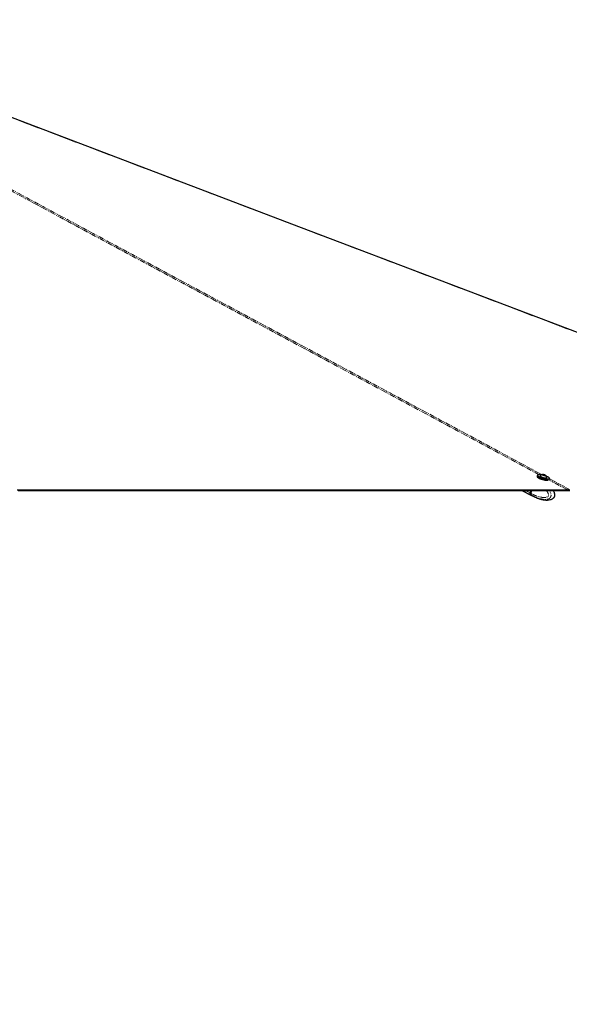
# Paper-space layout 'Surface plate' of a CAD drawing. Header units: millimetres. Extents: x 168 to 9474, y 459 to 8086.
# Tile 21 of 47: x 3146 to 3909, y 2069 to 3435. Entities that reach past the tile are written whole.
import ezdxf

# ---------------------------------------------------------------- set-up
doc = ezdxf.new("R2010")
doc.units = ezdxf.units.MM
doc.linetypes.add('PHANTOM', pattern=[12.7, 6.35, -1.27, 1.27, -1.27, 1.27, -1.27])
doc.layers.add('COMPONENT_GEOMETRY', color=7, linetype='Continuous')
doc.styles.add('SLDTEXTSTYLE0', font='TXT', dxfattribs={"width": 0.75})
doc.dimstyles.new('SLDDIMSTYLE0', dxfattribs={"dimtxt": 50, "dimasz": 3.302, "dimexe": 0, "dimexo": 0.0625, "dimgap": 12.5, "dimtad": 0, "dimtih": 1, "dimtoh": 1, "dimdec": 0, "dimrnd": 1e-09, "dimzin": 12, "dimdsep": 46, "dimtxsty": 'SLDTEXTSTYLE0', "dimsah": 1, "dimcen": 0.09, "dimadec": 0, "dimazin": 3, "dimtfac": 1, "dimtdec": 0, "dimtofl": 0, "dimtmove": 0, "dimatfit": 3, "dimfxl": 1, "dimfrac": 2, "dimtolj": 1, "dimtzin": 12, "dimarcsym": 0})

# ---------------------------------------------------------------- blocks, each defined once
blk = doc.blocks.new('_D_10')
at = {"layer": 'COMPONENT_GEOMETRY', "color": 7}
for p, q in [((4495.6, 2782), (4597.3, 2782)), ((4594.1, 2782), (4594.1, 1730.6)), ((4594.1, 599.8), (4594.1, 1651.2)), ((703.4, 599.8), (4597.3, 599.8))]:
    blk.add_line(p, q, dxfattribs=at)
for points in [[(4594.1, 2782), (4593.6, 2778.7), (4594.6, 2778.7)], [(4594.1, 599.8), (4594.6, 603.1), (4593.6, 603.1)]]:
    blk.add_solid(points, dxfattribs=at)
at = {"layer": 'COMPONENT_GEOMETRY', "color": 7, "insert": (4520.2, 1715.7), "char_height": 50, "attachment_point": 1, "style": 'SLDTEXTSTYLE0'}
blk.add_mtext('2182', dxfattribs=at)
blk = doc.blocks.new('_D_11')
at = {"layer": 'COMPONENT_GEOMETRY', "color": 7}
for p, q in [((4494.6, 2781.5), (4494.6, 937.9)), ((703.7, 611.6), (703.7, 944.2)), ((703.7, 941.1), (2525.3, 941.1)), ((4494.6, 941.1), (2673, 941.1))]:
    blk.add_line(p, q, dxfattribs=at)
for points in [[(703.7, 941.1), (707, 940.6), (707, 941.6)], [(4494.6, 941.1), (4491.3, 941.6), (4491.3, 940.6)]]:
    blk.add_solid(points, dxfattribs=at)
at = {"layer": 'COMPONENT_GEOMETRY', "color": 7, "insert": (2525.3, 965.8), "char_height": 50, "attachment_point": 1, "style": 'SLDTEXTSTYLE0'}
blk.add_mtext('3791', dxfattribs=at)

psp = doc.layouts.new('Surface plate')

# ---------------------------------------------------------------- linework, layer by layer
at = {"color": 7, "linetype": 'Continuous', "lineweight": 25}
for p, q in [((3864.5, 2802.93), (3864.11, 2801.43)), ((3868.48, 2802.31), (3868.42, 2802.1)), ((3872.09, 2803.86), (3873.41, 2803.81)), ((3872.34, 2803.36), (3872.09, 2803.86)), ((3873.9, 2802.82), (3872.34, 2803.36)), ((3873.21, 2803.06), (3873.41, 2803.81)), ((3873.41, 2803.81), (3874.97, 2803.27)), ((3875.21, 2802.77), (3873.9, 2802.82)), ((3874.84, 2802.78), (3874.97, 2803.27)), ((3874.97, 2803.27), (3875.21, 2802.77)), ((3877.61, 2799.68), (3877.66, 2799.88)), ((3881.16, 2797.47), (3881.43, 2798.47)), ((3247.65, 2781.99), (3246, 2781.99)), ((3843.13, 2781.99), (3856.13, 2775.12)), ((3855.18, 2781.99), (3854.31, 2778.68)), ((3855.31, 2781.99), (3854.43, 2778.65)), ((3855.64, 2777.98), (3856.69, 2781.99)), ((3855.64, 2777.98), (3855.64, 2777.98)), ((3856.33, 2775.01), (3857.46, 2774.42)), ((3857.51, 2774.39), (3861.27, 2772.59)), ((3861.2, 2772.66), (3861.09, 2772.66)), ((3861.51, 2772.54), (3863.57, 2771.74)), ((3908.56, 2781.99), (3908.56, 2781.99)), ((3864.93, 2771.17), (3865.91, 2770.88)), ((3865.91, 2770.88), (3867.68, 2770.35)), ((3885.05, 2770.45), (3885.26, 2770.54)), ((3885.26, 2770.54), (3885.62, 2770.7))]:
    psp.add_line(p, q, dxfattribs=at)
at = {"color": 8, "linetype": 'PHANTOM', "lineweight": 18}
for p, q in [((3878.7, 2797.65), (3878.13, 2797.96)), ((3906.05, 2782.96), (3880.46, 2796.71)), ((3881.28, 2798.39), (3909.99, 2782.96)), ((3854.61, 2776.37), (3843.98, 2781.99)), ((3854.31, 2778.68), (3848.04, 2781.99)), ((3854.51, 2778.57), (3855.41, 2781.99)), ((3855.64, 2777.98), (3854.51, 2778.57)), ((3854.81, 2776.27), (3855.88, 2775.7)), ((3855.88, 2775.7), (3855.94, 2775.67))]:
    psp.add_line(p, q, dxfattribs=at)
at = {"color": 8, "linetype": 'PHANTOM', "lineweight": 18, "flags": 128}
for points in [[(3867.13, 2803.87), (3142.2, 3193.34), (3042.18, 3247.08), (2942.16, 3300.82), (2842.15, 3354.57), (2742.15, 3408.32), (2692.77, 3434.88)], [(4439.61, 2803.45), (3413.27, 3193.34), (3271.81, 3247.08), (3130.35, 3300.82), (2988.88, 3354.57), (2847.42, 3408.32), (2784.54, 3432.22)], [(3854.43, 2778.65), (3854.43, 2778.65), (3854.44, 2778.63), (3854.45, 2778.61), (3854.48, 2778.59), (3854.51, 2778.57)], [(3855.94, 2775.67), (3856.74, 2774.88), (3857.51, 2774.39)], [(3858.23, 2774.09), (3857.67, 2774.31), (3857.46, 2774.42)]]:
    psp.add_lwpolyline(points, dxfattribs=at)
at = {"color": 7, "linetype": 'Continuous', "lineweight": 25, "flags": 128}
for points in [[(4439.26, 2803.8), (4437.34, 2804.53), (4426.57, 2808.62), (4416.8, 2812.34), (4408.72, 2815.4), (4401.48, 2818.15), (4395.01, 2820.61), (4388.66, 2823.03), (4382.26, 2825.46), (4375.81, 2827.91), (4352.44, 2836.78), (4328.56, 2845.85), (4304.59, 2854.96), (4176.15, 2903.75), (3946.79, 2990.88), (3537.22, 3146.46), (3015.96, 3344.49), (2786.61, 3431.63), (2785.06, 3432.22)], [(3864.11, 2801.43), (3864.1, 2801.19), (3864.35, 2800.68), (3864.93, 2800.11), (3865.83, 2799.5), (3867, 2798.88), (3868.4, 2798.28), (3869.97, 2797.71), (3871.65, 2797.2), (3873.37, 2796.78), (3875.05, 2796.45), (3876.63, 2796.24), (3878.05, 2796.14), (3879.24, 2796.18), (3879.29, 2796.18)], [(3878.21, 2796.02), (3877.87, 2796.03), (3876.49, 2796.12), (3874.94, 2796.33), (3873.3, 2796.64), (3871.62, 2797.06), (3869.98, 2797.56), (3868.45, 2798.11), (3867.08, 2798.7), (3865.93, 2799.31), (3865.06, 2799.9), (3864.48, 2800.46), (3864.34, 2800.67)], [(3881.43, 2798.47), (3881.16, 2798.11), (3880.55, 2797.83), (3879.63, 2797.68), (3878.44, 2797.64), (3877.03, 2797.74), (3875.45, 2797.95), (3873.76, 2798.28), (3872.05, 2798.7), (3870.37, 2799.21), (3868.8, 2799.78), (3867.4, 2800.38), (3866.22, 2801), (3865.33, 2801.61), (3864.74, 2802.18), (3864.49, 2802.69), (3864.5, 2802.93)], [(3870.16, 2803.64), (3869.8, 2803.7), (3868.33, 2803.85), (3867.05, 2803.88), (3866.01, 2803.78), (3865.27, 2803.57), (3864.83, 2803.25), (3864.74, 2802.83), (3864.98, 2802.33), (3865.55, 2801.78), (3866.43, 2801.18), (3867.57, 2800.58), (3868.94, 2799.99), (3870.48, 2799.43), (3872.12, 2798.93), (3873.79, 2798.52), (3875.44, 2798.2), (3876.98, 2797.99), (3878.37, 2797.9), (3879.53, 2797.93), (3880.43, 2798.09), (3881.02, 2798.35), (3881.29, 2798.72), (3881.21, 2799.19), (3880.8, 2799.72), (3880.08, 2800.29), (3879.06, 2800.9), (3879.06, 2800.9)], [(3868.55, 2802.44), (3868.47, 2802.16), (3868.71, 2801.77), (3869.28, 2801.34), (3870.12, 2800.89), (3871.19, 2800.45), (3872.39, 2800.06), (3873.64, 2799.75), (3874.85, 2799.54), (3875.93, 2799.44)], [(3875.09, 2802.49), (3875.67, 2802.52), (3875.94, 2802.68), (3875.87, 2802.94), (3875.46, 2803.25), (3874.77, 2803.57), (3873.92, 2803.85), (3873.02, 2804.06), (3872.22, 2804.14), (3871.64, 2804.11), (3871.37, 2803.95), (3871.44, 2803.69), (3871.85, 2803.38), (3872.54, 2803.06), (3873.39, 2802.78), (3874.29, 2802.58), (3875.09, 2802.49)], [(3875.93, 2799.44), (3876.8, 2799.46), (3877.39, 2799.61), (3877.66, 2799.87), (3877.66, 2800.04)], [(3879.06, 2800.9), (3877.8, 2801.5), (3876.85, 2801.88)], [(3143.15, 2782.96), (3150.91, 2782.96), (3154.79, 2782.96), (3158.67, 2782.96), (3166.42, 2782.96), (3170.3, 2782.96), (3178.06, 2782.96), (3181.94, 2782.96), (3189.7, 2782.96), (3193.58, 2782.96), (3201.34, 2782.96), (3205.22, 2782.96), (3209.1, 2782.96), (3216.86, 2782.96), (3220.74, 2782.96), (3228.49, 2782.96), (3232.37, 2782.96), (3240.13, 2782.96), (3244.01, 2782.96), (3251.77, 2782.96), (3255.65, 2782.96), (3259.53, 2782.96), (3267.29, 2782.96), (3271.17, 2782.96), (3278.93, 2782.96), (3282.81, 2782.96), (3290.56, 2782.96), (3294.44, 2782.96), (3302.2, 2782.96), (3306.08, 2782.96), (3309.96, 2782.96), (3317.72, 2782.96), (3321.6, 2782.96), (3329.36, 2782.96), (3333.24, 2782.96), (3341, 2782.96), (3344.88, 2782.96), (3348.76, 2782.96), (3356.51, 2782.96), (3360.39, 2782.96), (3368.15, 2782.96), (3372.03, 2782.96), (3379.79, 2782.96), (3383.67, 2782.96), (3391.43, 2782.96), (3395.31, 2782.96), (3399.19, 2782.96), (3406.95, 2782.96), (3410.83, 2782.96), (3418.58, 2782.96), (3422.46, 2782.96), (3430.22, 2782.96), (3434.1, 2782.96), (3441.86, 2782.96), (3445.74, 2782.96), (3449.62, 2782.96), (3457.38, 2782.96), (3461.26, 2782.96), (3469.02, 2782.96), (3472.9, 2782.96), (3480.65, 2782.96), (3484.53, 2782.96), (3492.29, 2782.96), (3496.17, 2782.96), (3500.05, 2782.96), (3507.81, 2782.96), (3511.69, 2782.96), (3519.45, 2782.96), (3523.33, 2782.96), (3531.09, 2782.96), (3534.97, 2782.96), (3538.85, 2782.96), (3546.6, 2782.96), (3550.48, 2782.96), (3558.24, 2782.96), (3562.12, 2782.96), (3569.88, 2782.96), (3573.76, 2782.96), (3581.52, 2782.96), (3585.4, 2782.96), (3589.28, 2782.96), (3597.04, 2782.96), (3600.92, 2782.96), (3608.67, 2782.96), (3612.55, 2782.96), (3620.31, 2782.96), (3624.19, 2782.96), (3631.95, 2782.96), (3635.83, 2782.96), (3639.71, 2782.96), (3647.47, 2782.96), (3651.35, 2782.96), (3659.11, 2782.96), (3662.99, 2782.96), (3670.74, 2782.96), (3674.62, 2782.96), (3682.38, 2782.96), (3686.26, 2782.96), (3690.14, 2782.96), (3697.9, 2782.96), (3701.78, 2782.96), (3709.54, 2782.96), (3713.42, 2782.96), (3721.18, 2782.96), (3725.06, 2782.96), (3728.94, 2782.96), (3736.69, 2782.96), (3740.57, 2782.96), (3748.33, 2782.96), (3752.21, 2782.96), (3759.97, 2782.96), (3763.85, 2782.96), (3771.61, 2782.96), (3775.49, 2782.96), (3779.37, 2782.96), (3787.13, 2782.96), (3791.01, 2782.96), (3798.76, 2782.96), (3802.64, 2782.96), (3810.4, 2782.96), (3814.28, 2782.96), (3822.04, 2782.96), (3825.92, 2782.96), (3829.8, 2782.96), (3837.56, 2782.96), (3841.44, 2782.96), (3849.2, 2782.96), (3853.08, 2782.96), (3860.83, 2782.96), (3864.71, 2782.96), (3872.47, 2782.96), (3876.35, 2782.96), (3880.23, 2782.96), (3887.99, 2782.96), (3891.87, 2782.96), (3898.96, 2782.96), (3906.05, 2782.96)], [(3144.24, 2781.99), (3148.12, 2781.99), (3155.87, 2781.99), (3159.75, 2781.99), (3167.51, 2781.99), (3171.39, 2781.99), (3175.27, 2781.99), (3183.03, 2781.99), (3186.91, 2781.99), (3194.67, 2781.99), (3198.55, 2781.99), (3206.31, 2781.99), (3210.19, 2781.99), (3217.94, 2781.99), (3221.82, 2781.99), (3225.7, 2781.99), (3233.46, 2781.99), (3237.34, 2781.99), (3245.1, 2781.99), (3248.98, 2781.99), (3256.74, 2781.99), (3260.62, 2781.99), (3268.38, 2781.99), (3272.26, 2781.99), (3276.14, 2781.99), (3283.89, 2781.99), (3287.77, 2781.99), (3295.53, 2781.99), (3299.41, 2781.99), (3307.17, 2781.99), (3311.05, 2781.99), (3318.81, 2781.99), (3322.69, 2781.99), (3326.57, 2781.99), (3334.33, 2781.99), (3338.21, 2781.99), (3345.96, 2781.99), (3349.84, 2781.99), (3357.6, 2781.99), (3361.48, 2781.99), (3365.36, 2781.99), (3373.12, 2781.99), (3377, 2781.99), (3384.76, 2781.99), (3388.64, 2781.99), (3396.4, 2781.99), (3400.28, 2781.99), (3408.03, 2781.99), (3411.91, 2781.99), (3415.79, 2781.99), (3423.55, 2781.99), (3427.43, 2781.99), (3435.19, 2781.99), (3439.07, 2781.99), (3446.83, 2781.99), (3450.71, 2781.99), (3458.47, 2781.99), (3462.35, 2781.99), (3466.23, 2781.99), (3473.98, 2781.99), (3477.86, 2781.99), (3485.62, 2781.99), (3489.5, 2781.99), (3497.26, 2781.99), (3501.14, 2781.99), (3508.9, 2781.99), (3512.78, 2781.99), (3516.66, 2781.99), (3524.42, 2781.99), (3528.3, 2781.99), (3536.05, 2781.99), (3539.93, 2781.99), (3547.69, 2781.99), (3551.57, 2781.99), (3555.45, 2781.99), (3563.21, 2781.99), (3567.09, 2781.99), (3574.85, 2781.99), (3578.73, 2781.99), (3586.49, 2781.99), (3590.37, 2781.99), (3598.12, 2781.99), (3602, 2781.99), (3605.88, 2781.99), (3613.64, 2781.99), (3617.52, 2781.99), (3625.28, 2781.99), (3629.16, 2781.99), (3636.92, 2781.99), (3640.8, 2781.99), (3648.56, 2781.99), (3652.44, 2781.99), (3656.32, 2781.99), (3664.07, 2781.99), (3667.95, 2781.99), (3675.71, 2781.99), (3679.59, 2781.99), (3687.35, 2781.99), (3691.23, 2781.99), (3698.99, 2781.99), (3702.87, 2781.99), (3706.75, 2781.99), (3714.51, 2781.99), (3718.39, 2781.99), (3726.14, 2781.99), (3730.02, 2781.99), (3737.78, 2781.99), (3741.66, 2781.99), (3749.42, 2781.99), (3753.3, 2781.99), (3757.18, 2781.99), (3764.94, 2781.99), (3768.82, 2781.99), (3776.58, 2781.99), (3780.46, 2781.99), (3788.21, 2781.99), (3792.09, 2781.99), (3795.97, 2781.99), (3803.73, 2781.99), (3807.61, 2781.99), (3815.37, 2781.99), (3819.25, 2781.99), (3827.01, 2781.99), (3830.89, 2781.99), (3838.65, 2781.99), (3842.53, 2781.99), (3846.41, 2781.99), (3854.16, 2781.99), (3858.04, 2781.99), (3865.8, 2781.99), (3869.68, 2781.99), (3877.44, 2781.99), (3881.32, 2781.99), (3889.08, 2781.99), (3892.96, 2781.99), (3896.84, 2781.99), (3902.7, 2781.99), (3908.56, 2781.99)], [(3854.61, 2776.37), (3855.41, 2775.59), (3856.13, 2775.12)], [(3854.81, 2776.27), (3855.61, 2775.48), (3856.33, 2775.01)], [(3908.56, 2781.99), (3906.62, 2781.99), (3902.74, 2781.99), (3894.98, 2781.99), (3891.1, 2781.99), (3887.7, 2781.99)], [(3908.78, 2782.77), (3908.67, 2782.38), (3908.56, 2781.99)], [(3908.56, 2781.99), (3909.36, 2781.99)]]:
    psp.add_lwpolyline(points, dxfattribs=at)
at = {"color": 7, "linetype": 'Continuous', "lineweight": 25}
for centre, radius, start, end in [((3872.48, 2798.86), 5.32, 97.80167, 137.64537), ((3872.48, 2798.86), 5.32, 12.83111, 52.67481), ((3856.79, 2777.83), 2.62, 161.11529, 213.78339)]:
    psp.add_arc(centre, radius, start, end, dxfattribs=at)
at = {"color": 8, "linetype": 'PHANTOM', "lineweight": 18}
psp.add_arc((3856.99, 2777.72), 2.62, 161.11529, 213.78339, dxfattribs=at)
for points, knots in [([(2697.08, 3434.56), (2719.43, 3422.55), (2778.17, 3391), (2873.27, 3339.91), (2982.41, 3281.28), (3091.54, 3222.65), (3200.67, 3164.02), (3460.49, 3024.44), (3683.93, 2904.41), (3870.99, 2803.92)], [0, 0, 0, 0, 0.05708023, 0.15004653, 0.24301292, 0.33597933, 0.42894575, 0.52191217, 1, 1, 1, 1]), ([(3876.9, 2781.99), (3877.14, 2781.69), (3877.62, 2781.08), (3878.32, 2780.1), (3878.97, 2779.04), (3879.49, 2778.03), (3879.86, 2777.09), (3880.05, 2776.39), (3880.14, 2775.82), (3880.16, 2775.44), (3880.13, 2775.12), (3880.07, 2774.86), (3879.97, 2774.61), (3879.82, 2774.37), (3879.54, 2774.01), (3879.1, 2773.64), (3878.51, 2773.28), (3877.9, 2773), (3876.95, 2772.68), (3875.65, 2772.42), (3874.03, 2772.3), (3872.41, 2772.34), (3870.6, 2772.52), (3868.58, 2772.87), (3866.06, 2773.49), (3863.26, 2774.4), (3860.45, 2775.55), (3857.9, 2776.74), (3856.39, 2777.57), (3855.64, 2777.98)], [0, 0, 0, 0, 0.0304359, 0.061897, 0.0937874, 0.1259452, 0.1468069, 0.1680142, 0.1777581, 0.1876918, 0.194169, 0.2008659, 0.2063721, 0.214538, 0.2229044, 0.2430438, 0.2637471, 0.2839316, 0.3042448, 0.3556575, 0.4076514, 0.4575258, 0.5075726, 0.5780149, 0.6486773, 0.748002, 0.8476782, 0.9237799, 1, 1, 1, 1]), ([(3855.94, 2775.67), (3855.94, 2775.67), (3857.47, 2774.79), (3861.12, 2772.93), (3866.43, 2770.92), (3871.37, 2769.81), (3875.38, 2769.51), (3878.33, 2769.83), (3880.67, 2770.72), (3882.06, 2771.71), (3882.87, 2772.89), (3883.3, 2773.99), (3883.53, 2775.28), (3883.35, 2777.24), (3882.55, 2779.5), (3881.68, 2781.15), (3881.07, 2781.94), (3881.03, 2781.99)], [0, 0, 0, 0, 0.00000127, 0.13779647, 0.32396194, 0.45760129, 0.55441568, 0.65952511, 0.70507582, 0.7601872, 0.79238039, 0.80637388, 0.83978774, 0.87510448, 0.92944469, 0.99561806, 1, 1, 1, 1]), ([(3885.62, 2770.7), (3885.66, 2770.72), (3886.25, 2770.97), (3887.12, 2771.73), (3887.89, 2772.89), (3888.32, 2773.99), (3888.55, 2775.29), (3888.42, 2777.25), (3887.77, 2779.5), (3887.06, 2781.14), (3886.56, 2781.93), (3886.53, 2781.99)], [0, 0, 0, 0, 0.0130266, 0.1974722, 0.3052157, 0.3520488, 0.4638776, 0.5820749, 0.7639395, 0.9827335, 1, 1, 1, 1])]:
    psp.add_open_spline(points, degree=3, knots=knots, dxfattribs=at)
at = {"color": 7, "linetype": 'Continuous', "lineweight": 25}
for points, knots in [([(3854.43, 2778.65), (3854.4, 2778.49), (3854.3, 2778.02), (3854.26, 2777.53), (3854.35, 2777.27), (3854.35, 2777.26)], [0, 0, 0, 0, 0.3388319, 0.9848371, 1, 1, 1, 1]), ([(3854.35, 2777.26), (3854.42, 2777), (3854.51, 2776.64), (3854.71, 2776.38), (3854.76, 2776.31)], [0, 0, 0, 0, 0.741216, 1, 1, 1, 1]), ([(3855.64, 2777.98), (3855.6, 2777.82), (3855.52, 2777.51), (3855.48, 2777.05), (3855.5, 2776.62), (3855.58, 2776.26), (3855.7, 2775.96), (3855.81, 2775.79), (3855.87, 2775.71), (3855.88, 2775.7)], [0, 0, 0, 0, 0.1727117, 0.3504341, 0.523145, 0.7008597, 0.8420721, 0.9859711, 1, 1, 1, 1]), ([(3861.08, 2772.68), (3861.08, 2772.68), (3861.06, 2772.7), (3861.19, 2772.67), (3861.41, 2772.58), (3861.51, 2772.54)], [0, 0, 0, 0, 0.1479303, 0.5826792, 1, 1, 1, 1]), ([(3885.62, 2770.69), (3885.74, 2770.75), (3886.21, 2770.98), (3886.9, 2771.54), (3887.62, 2772.28), (3888.17, 2773.08), (3888.55, 2774.02), (3888.75, 2775.07), (3888.77, 2776.22), (3888.61, 2777.42), (3888.28, 2778.6), (3887.76, 2780), (3887.27, 2781.15), (3886.85, 2781.85), (3886.77, 2781.99)], [0, 0, 0, 0, 0.03423, 0.1382819, 0.2108464, 0.2821839, 0.3561639, 0.4355034, 0.5189877, 0.6096331, 0.7044685, 0.7968324, 0.9610245, 1, 1, 1, 1]), ([(3908.78, 2782.77), (3908.15, 2782.85), (3907.25, 2782.95), (3906.32, 2782.96), (3906.05, 2782.96)], [0, 0, 0, 0, 0.7007231, 1, 1, 1, 1]), ([(3863.57, 2771.74), (3863.69, 2771.69), (3863.92, 2771.6), (3864.36, 2771.42), (3864.7, 2771.26), (3864.88, 2771.18), (3864.93, 2771.17)], [0, 0, 0, 0, 0.2994697, 0.5988501, 0.9021501, 1, 1, 1, 1]), ([(3865.89, 2770.82), (3866.51, 2770.61), (3867.88, 2770.16), (3870.14, 2769.6), (3872.5, 2769.14), (3874.87, 2768.86), (3877.23, 2768.75), (3879.66, 2768.86), (3882.17, 2769.33), (3884.06, 2769.84), (3885.04, 2770.43), (3885.24, 2770.56)], [0, 0, 0, 0, 0.1079377, 0.235822, 0.3696459, 0.4863781, 0.6057193, 0.7348534, 0.8474862, 0.968213, 1, 1, 1, 1])]:
    psp.add_open_spline(points, degree=3, knots=knots, dxfattribs=at)

# ---------------------------------------------------------------- dimensions: what is measured, and where the dimension line sits
at = {"layer": 'COMPONENT_GEOMETRY', "color": 7}
dim = psp.add_linear_dim(base=(4594.11, 599.82), p1=(4494.31, 2781.99), p2=(702.18, 599.82), angle=90, dimstyle='SLDDIMSTYLE0', dxfattribs=at)
dim.commit()
dim.dimension.update_dxf_attribs({"geometry": '_D_10', "text_midpoint": (4594.11, 1690.9), "dimtype": 160})
dim = psp.add_linear_dim(base=(4494.62, 941.07), p1=(703.68, 610.32), p2=(4494.62, 2782.77), dimstyle='SLDDIMSTYLE0', dxfattribs=at)
dim.commit()
dim.dimension.update_dxf_attribs({"geometry": '_D_11', "text_midpoint": (2599.15, 941.07), "dimtype": 160})

doc.saveas('drawing.dxf')
